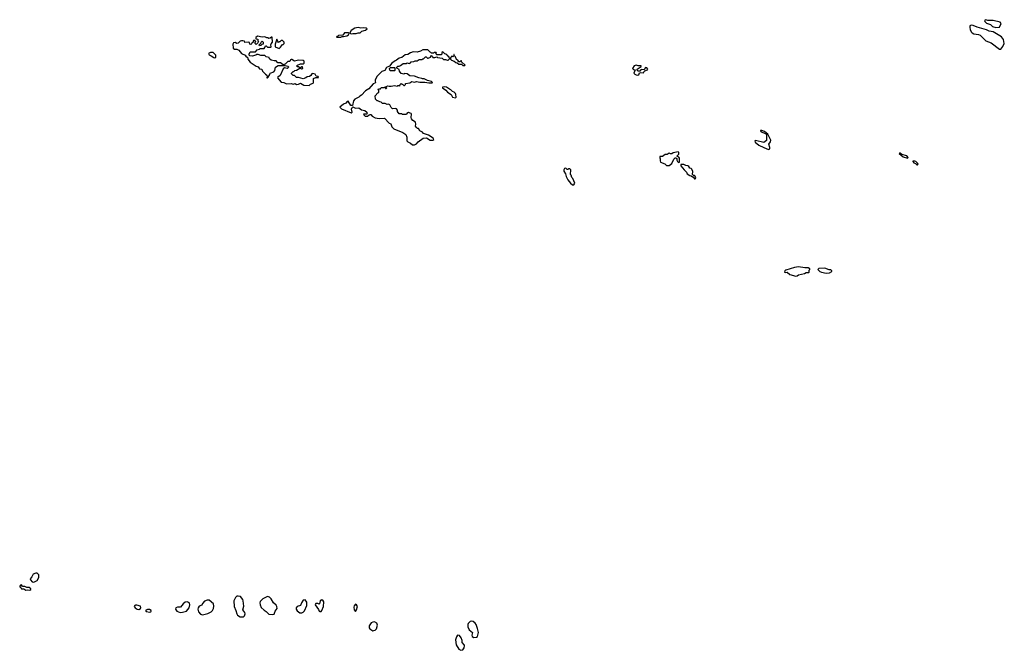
# Model space of a CAD drawing. Extents: x 2494106 to 2685573, y 758056 to 915185.
# Tile 13 of 256: x 2543993 to 2558866, y 800607 to 810122. Entities that reach past the tile are written whole.
import ezdxf

# ---------------------------------------------------------------- set-up
doc = ezdxf.new("R2010")
doc.units = 0

msp = doc.modelspace()

# ---------------------------------------------------------------- linework, layer by layer
at = {"layer": '0CON05XD'}
for points in [[(2558737, 810007), (2558795, 810010), (2558816, 810064), (2558805, 810083), (2558695, 810113), (2558615, 810112), (2558585, 810122), (2558568, 810112), (2558572, 810095), (2558595, 810072), (2558655, 810052), (2558685, 810018), (2558737, 810007)], [(2549005, 809908), (2549025, 809913), (2549075, 809914), (2549105, 809924), (2549136, 809924), (2549162, 809948), (2549215, 809963), (2549240, 809985), (2549226, 809996), (2549185, 810002), (2549145, 809997), (2549105, 810003), (2549055, 809993), (2549001, 809959), (2548980, 809925), (2548992, 809912), (2549005, 809908)], [(2558815, 809679), (2558845, 809717), (2558866, 809765), (2558852, 809825), (2558823, 809863), (2558695, 809940), (2558635, 809950), (2558595, 809969), (2558455, 810009), (2558395, 810034), (2558365, 810039), (2558345, 810032), (2558343, 810007), (2558349, 809975), (2558365, 809939), (2558378, 809925), (2558405, 809909), (2558475, 809900), (2558500, 809890), (2558585, 809803), (2558666, 809776), (2558795, 809680), (2558815, 809679)], [(2548365, 809130), (2548385, 809150), (2548428, 809165), (2548432, 809175), (2548430, 809235), (2548465, 809250), (2548508, 809252), (2548500, 809265), (2548473, 809273), (2548455, 809300), (2548415, 809312), (2548404, 809306), (2548389, 809281), (2548370, 809265), (2548335, 809258), (2548317, 809243), (2548275, 809228), (2548205, 809250), (2548175, 809250), (2548145, 809280), (2548123, 809283), (2548100, 809305), (2548100, 809315), (2548125, 809340), (2548135, 809340), (2548150, 809355), (2548175, 809360), (2548225, 809390), (2548235, 809390), (2548249, 809379), (2548272, 809385), (2548265, 809412), (2548255, 809413), (2548235, 809398), (2548225, 809398), (2548205, 809412), (2548185, 809412), (2548180, 809425), (2548192, 809438), (2548235, 809458), (2548280, 809455), (2548288, 809468), (2548290, 809495), (2548277, 809507), (2548205, 809512), (2548145, 809498), (2548105, 809523), (2548095, 809523), (2548082, 809515), (2548075, 809490), (2548045, 809490), (2548005, 809450), (2547975, 809440), (2547932, 809472), (2547894, 809474), (2547865, 809502), (2547835, 809502), (2547793, 809513), (2547765, 809530), (2547760, 809550), (2547715, 809560), (2547695, 809580), (2547634, 809584), (2547595, 809600), (2547575, 809600), (2547562, 809588), (2547505, 809574), (2547468, 809578), (2547460, 809585), (2547458, 809605), (2547475, 809640), (2547555, 809640), (2547582, 809668), (2547615, 809680), (2547625, 809690), (2547685, 809690), (2547697, 809703), (2547705, 809730), (2547715, 809730), (2547735, 809710), (2547785, 809708), (2547792, 809715), (2547789, 809741), (2547792, 809758), (2547813, 809785), (2547805, 809858), (2547795, 809858), (2547777, 809843), (2547755, 809840), (2547745, 809850), (2547725, 809850), (2547695, 809862), (2547655, 809860), (2547585, 809876), (2547560, 809855), (2547560, 809835), (2547588, 809828), (2547590, 809805), (2547598, 809795), (2547590, 809775), (2547565, 809750), (2547550, 809765), (2547550, 809785), (2547560, 809795), (2547545, 809810), (2547525, 809810), (2547520, 809805), (2547528, 809792), (2547515, 809780), (2547505, 809780), (2547500, 809765), (2547485, 809750), (2547470, 809755), (2547465, 809778), (2547445, 809782), (2547395, 809780), (2547388, 809798), (2547366, 809806), (2547344, 809806), (2547325, 809797), (2547295, 809768), (2547275, 809762), (2547248, 809778), (2547224, 809775), (2547214, 809754), (2547220, 809695), (2547238, 809678), (2547275, 809677), (2547305, 809663), (2547344, 809614), (2547400, 809585), (2547415, 809560), (2547425, 809560), (2547438, 809548), (2547438, 809525), (2547475, 809480), (2547565, 809422), (2547595, 809412), (2547615, 809382), (2547650, 809375), (2547662, 809345), (2547705, 809300), (2547726, 809286), (2547730, 809275), (2547725, 809243), (2547735, 809243), (2547747, 809255), (2547774, 809295), (2547779, 809315), (2547834, 809336), (2547847, 809355), (2547859, 809405), (2547895, 809430), (2548005, 809430), (2548042, 809422), (2548052, 809412), (2548048, 809395), (2548035, 809388), (2547995, 809398), (2547975, 809383), (2547928, 809282), (2547892, 809255), (2547888, 809245), (2547942, 809182), (2547985, 809173), (2548025, 809154), (2548095, 809158), (2548125, 809151), (2548155, 809158), (2548175, 809143), (2548205, 809150), (2548235, 809167), (2548283, 809133), (2548365, 809130)], [(2547615, 809730), (2547610, 809745), (2547625, 809760), (2547638, 809762), (2547640, 809785), (2547655, 809800), (2547670, 809785), (2547670, 809755), (2547652, 809748), (2547635, 809732), (2547615, 809730)], [(2547915, 809690), (2547935, 809708), (2547965, 809750), (2547975, 809750), (2547988, 809762), (2547990, 809785), (2547965, 809810), (2547945, 809810), (2547925, 809790), (2547915, 809790), (2547905, 809780), (2547890, 809795), (2547875, 809830), (2547850, 809755), (2547854, 809714), (2547915, 809690)], [(2548845, 809858), (2548855, 809862), (2548865, 809870), (2548885, 809868), (2548935, 809879), (2548962, 809895), (2548970, 809915), (2548953, 809923), (2548897, 809923), (2548872, 809888), (2548810, 809885), (2548798, 809872), (2548785, 809870), (2548780, 809865), (2548785, 809860), (2548845, 809858)], [(2549955, 808233), (2549985, 808249), (2550011, 808279), (2550086, 808334), (2550139, 808339), (2550195, 808303), (2550235, 808303), (2550248, 808315), (2550238, 808335), (2550170, 808380), (2550094, 808404), (2550076, 808426), (2550037, 808447), (2550015, 808480), (2550002, 808482), (2549981, 808501), (2549972, 808515), (2549979, 808545), (2549974, 808574), (2549930, 808600), (2549913, 808625), (2549908, 808645), (2549912, 808695), (2549905, 808708), (2549865, 808722), (2549842, 808708), (2549835, 808690), (2549775, 808690), (2549765, 808700), (2549725, 808702), (2549700, 808735), (2549700, 808755), (2549687, 808777), (2549665, 808782), (2549625, 808780), (2549605, 808800), (2549585, 808838), (2549565, 808848), (2549543, 808843), (2549515, 808860), (2549475, 808860), (2549455, 808880), (2549433, 808883), (2549405, 808900), (2549395, 808900), (2549370, 808925), (2549362, 808975), (2549405, 809020), (2549420, 809025), (2549420, 809055), (2549410, 809065), (2549412, 809078), (2549445, 809080), (2549455, 809100), (2549505, 809100), (2549515, 809110), (2549520, 809085), (2549527, 809083), (2549540, 809095), (2549532, 809102), (2549530, 809115), (2549553, 809127), (2549575, 809120), (2549605, 809120), (2549655, 809132), (2549695, 809120), (2549705, 809130), (2549725, 809130), (2549735, 809120), (2549740, 809145), (2549755, 809160), (2549765, 809150), (2549775, 809150), (2549795, 809130), (2549805, 809130), (2549820, 809145), (2549822, 809158), (2549885, 809172), (2549915, 809188), (2549955, 809182), (2549985, 809190), (2550035, 809178), (2550045, 809182), (2550115, 809182), (2550175, 809170), (2550225, 809170), (2550230, 809175), (2550215, 809188), (2550153, 809203), (2550105, 809228), (2550078, 809228), (2550066, 809236), (2550023, 809243), (2549955, 809270), (2549885, 809278), (2549847, 809307), (2549805, 809310), (2549795, 809300), (2549753, 809313), (2549730, 809345), (2549725, 809370), (2549692, 809392), (2549690, 809405), (2549705, 809420), (2549725, 809420), (2549745, 809430), (2549785, 809462), (2549835, 809462), (2549845, 809470), (2549877, 809463), (2549896, 809474), (2549905, 809488), (2549946, 809494), (2549965, 809502), (2549995, 809502), (2550025, 809522), (2550075, 809520), (2550085, 809530), (2550095, 809530), (2550125, 809560), (2550135, 809560), (2550152, 809542), (2550165, 809540), (2550200, 809555), (2550215, 809580), (2550228, 809568), (2550235, 809550), (2550265, 809550), (2550295, 809560), (2550303, 809553), (2550375, 809540), (2550394, 809524), (2550425, 809522), (2550455, 809510), (2550465, 809512), (2550490, 809535), (2550480, 809545), (2550480, 809555), (2550452, 809582), (2550445, 809600), (2550415, 809610), (2550385, 809640), (2550372, 809628), (2550370, 809605), (2550358, 809592), (2550295, 809590), (2550283, 809603), (2550280, 809615), (2550290, 809625), (2550285, 809630), (2550255, 809630), (2550245, 809620), (2550215, 809620), (2550205, 809630), (2550192, 809632), (2550157, 809667), (2550085, 809668), (2550045, 809648), (2549995, 809632), (2549935, 809637), (2549895, 809623), (2549855, 809599), (2549815, 809593), (2549765, 809553), (2549725, 809540), (2549685, 809510), (2549665, 809503), (2549613, 809465), (2549578, 809422), (2549535, 809402), (2549510, 809355), (2549465, 809340), (2549416, 809294), (2549395, 809270), (2549364, 809215), (2549361, 809195), (2549368, 809175), (2549360, 809165), (2549330, 809155), (2549269, 809081), (2549215, 809047), (2549156, 808984), (2549129, 808971), (2549115, 808953), (2549057, 808925), (2549034, 808896), (2549022, 808828), (2548995, 808830), (2548955, 808892), (2548942, 808888), (2548918, 808862), (2548885, 808847), (2548830, 808805), (2548855, 808778), (2549002, 808718), (2549016, 808725), (2549006, 808775), (2549015, 808800), (2549025, 808810), (2549065, 808790), (2549115, 808792), (2549155, 808760), (2549205, 808751), (2549237, 808727), (2549243, 808715), (2549235, 808699), (2549188, 808695), (2549191, 808685), (2549214, 808665), (2549245, 808665), (2549271, 808689), (2549285, 808694), (2549295, 808691), (2549316, 808666), (2549365, 808644), (2549425, 808634), (2549502, 808635), (2549575, 808561), (2549599, 808549), (2549615, 808508), (2549646, 808476), (2549781, 808421), (2549825, 808388), (2549841, 808351), (2549843, 808295), (2549855, 808279), (2549895, 808259), (2549925, 808235), (2549955, 808233)], [(2546935, 809547), (2546955, 809550), (2546958, 809585), (2546915, 809630), (2546875, 809630), (2546843, 809615), (2546855, 809593), (2546888, 809578), (2546925, 809551), (2546935, 809547)], [(2550715, 809430), (2550720, 809435), (2550672, 809482), (2550665, 809500), (2550655, 809500), (2550642, 809488), (2550628, 809488), (2550613, 809513), (2550592, 809522), (2550575, 809560), (2550560, 809575), (2550558, 809598), (2550552, 809598), (2550550, 809575), (2550538, 809562), (2550525, 809570), (2550512, 809568), (2550510, 809555), (2550500, 809545), (2550500, 809525), (2550515, 809510), (2550558, 809498), (2550580, 809475), (2550602, 809472), (2550625, 809453), (2550665, 809450), (2550685, 809430), (2550715, 809430)], [(2549655, 809350), (2549593, 809353), (2549583, 809363), (2549580, 809385), (2549595, 809400), (2549655, 809400), (2549660, 809395), (2549660, 809355), (2549655, 809350)], [(2553325, 809288), (2553345, 809292), (2553355, 809320), (2553375, 809328), (2553415, 809320), (2553420, 809335), (2553435, 809350), (2553476, 809364), (2553480, 809375), (2553465, 809398), (2553445, 809400), (2553424, 809366), (2553385, 809369), (2553375, 809366), (2553362, 809348), (2553336, 809346), (2553319, 809359), (2553320, 809375), (2553380, 809415), (2553378, 809425), (2553334, 809424), (2553305, 809436), (2553273, 809425), (2553248, 809385), (2553265, 809371), (2553290, 809365), (2553270, 809315), (2553285, 809300), (2553303, 809293), (2553325, 809288)], [(2550575, 808942), (2550588, 808952), (2550579, 808995), (2550575, 809008), (2550555, 809028), (2550531, 809041), (2550508, 809065), (2550484, 809074), (2550440, 809105), (2550405, 809112), (2550380, 809105), (2550380, 809095), (2550429, 809059), (2550455, 809028), (2550510, 808995), (2550532, 808955), (2550575, 808942)], [(2555305, 808166), (2555325, 808173), (2555326, 808195), (2555308, 808245), (2555335, 808280), (2555337, 808305), (2555295, 808397), (2555245, 808436), (2555205, 808450), (2555185, 808449), (2555181, 808445), (2555195, 808428), (2555256, 808406), (2555273, 808393), (2555272, 808298), (2555235, 808268), (2555105, 808299), (2555097, 808293), (2555100, 808275), (2555160, 808230), (2555235, 808192), (2555305, 808166)], [(2553805, 807920), (2553842, 807955), (2553875, 808020), (2553895, 808040), (2553905, 808040), (2553917, 808027), (2553918, 808005), (2553928, 807985), (2553945, 807970), (2553957, 807973), (2553958, 808035), (2553949, 808049), (2553920, 808065), (2553947, 808093), (2553947, 808117), (2553937, 808127), (2553865, 808112), (2553845, 808098), (2553825, 808098), (2553805, 808108), (2553775, 808090), (2553743, 808087), (2553705, 808058), (2553662, 808058), (2553660, 808035), (2553668, 808028), (2553667, 807995), (2553675, 807973), (2553736, 807946), (2553765, 807920), (2553805, 807920)], [(2557405, 808032), (2557412, 808045), (2557395, 808068), (2557318, 808088), (2557295, 808108), (2557285, 808110), (2557280, 808105), (2557338, 808055), (2557405, 808032)], [(2552365, 807630), (2552380, 807655), (2552348, 807725), (2552333, 807743), (2552322, 807775), (2552312, 807785), (2552317, 807857), (2552305, 807870), (2552285, 807870), (2552275, 807860), (2552265, 807860), (2552245, 807880), (2552222, 807878), (2552210, 807855), (2552213, 807835), (2552238, 807795), (2552247, 807755), (2552272, 807705), (2552315, 807657), (2552345, 807632), (2552365, 807630)], [(2554195, 807720), (2554207, 807737), (2554195, 807760), (2554185, 807770), (2554172, 807772), (2554158, 807788), (2554162, 807832), (2554146, 807866), (2554135, 807878), (2554115, 807880), (2554099, 807909), (2554087, 807917), (2554053, 807923), (2554025, 807938), (2553982, 807938), (2553980, 807915), (2554028, 807855), (2554063, 807823), (2554077, 807797), (2554115, 807770), (2554138, 807768), (2554155, 807750), (2554165, 807750), (2554178, 807738), (2554185, 807720), (2554195, 807720)], [(2557555, 807932), (2557562, 807945), (2557555, 807960), (2557528, 807985), (2557515, 807990), (2557482, 807988), (2557482, 807982), (2557500, 807965), (2557524, 807954), (2557545, 807933), (2557555, 807932)], [(2555715, 806254), (2555735, 806257), (2555756, 806274), (2555846, 806294), (2555875, 806308), (2555915, 806310), (2555920, 806315), (2555920, 806345), (2555930, 806355), (2555930, 806365), (2555905, 806378), (2555855, 806377), (2555755, 806391), (2555695, 806382), (2555568, 806345), (2555553, 806335), (2555545, 806312), (2555555, 806308), (2555585, 806313), (2555625, 806278), (2555715, 806254)], [(2556175, 806300), (2556225, 806303), (2556260, 806325), (2556260, 806335), (2556245, 806348), (2556218, 806348), (2556155, 806372), (2556065, 806370), (2556050, 806355), (2556080, 806325), (2556103, 806313), (2556175, 806300)], [(2544205, 801633), (2544258, 801662), (2544283, 801705), (2544284, 801745), (2544255, 801773), (2544235, 801773), (2544195, 801757), (2544177, 801715), (2544154, 801685), (2544155, 801672), (2544181, 801641), (2544205, 801633)], [(2544145, 801514), (2544161, 801525), (2544160, 801535), (2544135, 801554), (2544100, 801555), (2544071, 801571), (2544035, 801570), (2544022, 801592), (2544005, 801590), (2543993, 801575), (2543994, 801564), (2544010, 801555), (2544023, 801535), (2544055, 801532), (2544085, 801514), (2544115, 801519), (2544145, 801514)], [(2546415, 801178), (2546455, 801182), (2546495, 801190), (2546511, 801199), (2546551, 801245), (2546564, 801295), (2546557, 801317), (2546545, 801330), (2546525, 801336), (2546495, 801332), (2546462, 801308), (2546420, 801255), (2546375, 801259), (2546354, 801245), (2546347, 801225), (2546365, 801198), (2546415, 801178)], [(2546755, 801144), (2546835, 801161), (2546885, 801187), (2546904, 801206), (2546921, 801235), (2546928, 801275), (2546920, 801310), (2546854, 801364), (2546825, 801364), (2546785, 801346), (2546754, 801315), (2546745, 801288), (2546705, 801271), (2546688, 801245), (2546684, 801225), (2546696, 801186), (2546725, 801153), (2546755, 801144)], [(2547325, 801110), (2547375, 801113), (2547391, 801129), (2547398, 801155), (2547392, 801175), (2547363, 801215), (2547380, 801275), (2547371, 801355), (2547364, 801375), (2547327, 801417), (2547295, 801424), (2547275, 801421), (2547252, 801405), (2547227, 801355), (2547233, 801265), (2547260, 801205), (2547273, 801155), (2547285, 801138), (2547325, 801110)], [(2547815, 801147), (2547835, 801153), (2547853, 801195), (2547880, 801235), (2547878, 801265), (2547865, 801290), (2547827, 801325), (2547792, 801385), (2547765, 801410), (2547734, 801416), (2547667, 801385), (2547628, 801345), (2547621, 801325), (2547624, 801294), (2547643, 801253), (2547685, 801210), (2547715, 801192), (2547755, 801150), (2547815, 801147)], [(2548255, 801172), (2548277, 801183), (2548296, 801204), (2548329, 801281), (2548333, 801305), (2548328, 801335), (2548305, 801366), (2548275, 801364), (2548248, 801322), (2548234, 801285), (2548184, 801266), (2548168, 801245), (2548168, 801225), (2548183, 801203), (2548225, 801174), (2548255, 801172)], [(2548525, 801190), (2548545, 801191), (2548559, 801205), (2548584, 801265), (2548586, 801336), (2548576, 801355), (2548555, 801367), (2548532, 801355), (2548523, 801307), (2548515, 801302), (2548495, 801313), (2548468, 801312), (2548460, 801310), (2548458, 801295), (2548505, 801222), (2548515, 801198), (2548525, 801190)], [(2545795, 801222), (2545819, 801235), (2545824, 801245), (2545820, 801275), (2545765, 801290), (2545745, 801289), (2545735, 801281), (2545724, 801265), (2545736, 801245), (2545766, 801225), (2545795, 801222)], [(2545958, 801182), (2545975, 801185), (2545981, 801195), (2545978, 801208), (2545955, 801223), (2545925, 801222), (2545894, 801205), (2545905, 801194), (2545958, 801182)], [(2549065, 801190), (2549081, 801215), (2549096, 801265), (2549082, 801292), (2549065, 801302), (2549043, 801277), (2549038, 801255), (2549046, 801216), (2549065, 801190)], [(2549325, 800901), (2549345, 800904), (2549365, 800910), (2549382, 800928), (2549396, 800985), (2549386, 801016), (2549355, 801034), (2549325, 801031), (2549301, 801019), (2549274, 800974), (2549273, 800945), (2549281, 800931), (2549325, 800901)], [(2550852, 800802), (2550895, 800803), (2550910, 800815), (2550921, 800875), (2550910, 800935), (2550887, 800997), (2550875, 801016), (2550845, 801039), (2550825, 801046), (2550799, 801041), (2550767, 801013), (2550760, 800995), (2550761, 800961), (2550783, 800915), (2550834, 800875), (2550824, 800834), (2550828, 800815), (2550852, 800802)], [(2550655, 800607), (2550685, 800613), (2550706, 800645), (2550713, 800675), (2550710, 800685), (2550679, 800725), (2550679, 800755), (2550664, 800795), (2550635, 800831), (2550606, 800834), (2550590, 800810), (2550576, 800765), (2550588, 800688), (2550625, 800623), (2550655, 800607)]]:
    msp.add_lwpolyline(points, dxfattribs=at)

doc.saveas('drawing.dxf')
